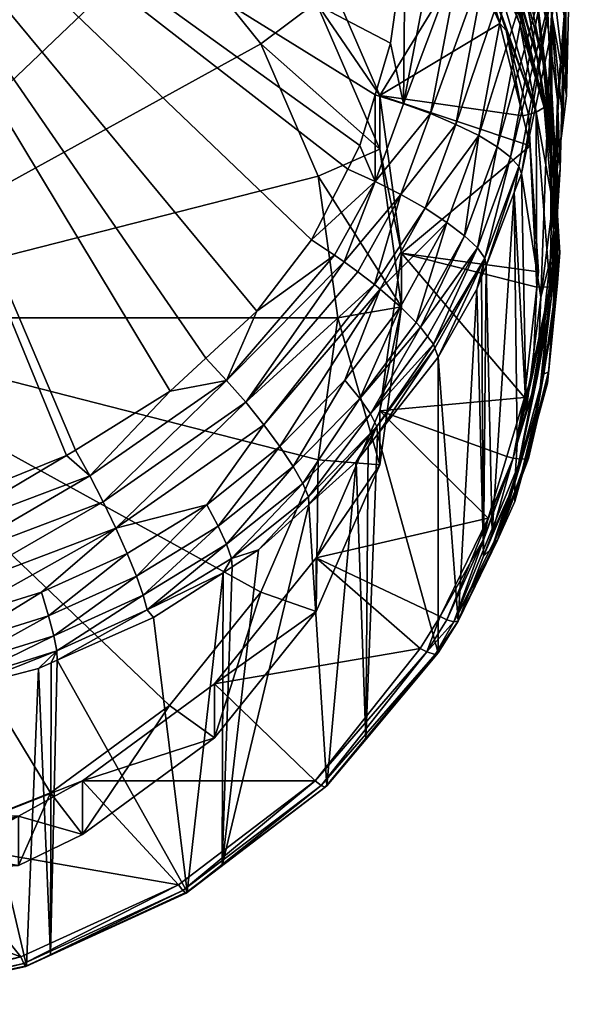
# Model space of a CAD drawing. Extents: x -0.027 to 0.027, y -0.146 to 0.027.
# Tile 2 of 146: x 0.005 to 0.015, y -0.146 to -0.128. Entities that reach past the tile are written whole.
import ezdxf

# ---------------------------------------------------------------- set-up
doc = ezdxf.new("R2010")
doc.units = 0
doc.layers.add('mesh', color=7, linetype='CONTINUOUS')

msp = doc.modelspace()

# ---------------------------------------------------------------- meshes
at = {"layer": 'mesh'}
mesh = msp.add_polyface(dxfattribs=at)
corners = [(0.011984, -0.131179, 0.118888), (0.012442, -0.131441, 0.118665), (0.011492, -0.132874, 0.119139), (0.010922, -0.132447, 0.119347), (0.011502, -0.130935, 0.119008), (0.011177, -0.132637, 0.119254), (0.012542, -0.129661, 0.118496), (0.012038, -0.129478, 0.118632), (0.013022, -0.129863, 0.118257), (0.013449, -0.130074, 0.11792), (0.01285, -0.131705, 0.118342), (0.013183, -0.131958, 0.117935), (0.013026, -0.120454, 0.116311), (0.01313, -0.126555, 0.117714), (0.012612, -0.126459, 0.117872), (0.011791, -0.128335, 0.118421), (0.012065, -0.126384, 0.117933), (0.011501, -0.12931, 0.11867), (0.011217, -0.130263, 0.118913), (0.010992, -0.130702, 0.119028), (0.01217, -0.12564, 0.117747), (0.013623, -0.126673, 0.117455), (0.011508, -0.12374, 0.093663), (0.012862, -0.125754, 0.09429), (0.012574, -0.125116, 0.094098), (0.012665, -0.124269, 0.095161), (0.013186, -0.125399, 0.094609), (0.013467, -0.125672, 0.095618), (0.012918, -0.124998, 0.094484), (0.013248, -0.126621, 0.09456), (0.011591, -0.129318, 0.0954), (0.013845, -0.127963, 0.094978), (0.010392, -0.126555, 0.094539), (0.012, -0.132283, 0.096324), (0.014419, -0.130266, 0.095695), (0.011591, -0.130331, 0.092147), (0.010392, -0.127568, 0.091286), (0.010432, -0.130834, 0.091578), (0.012, -0.133297, 0.093071), (0.013655, -0.126349, 0.094829), (0.013431, -0.126536, 0.094564), (0.011616, -0.123757, 0.093675), (0.013582, -0.126435, 0.094662), (0.011826, -0.123551, 0.093798), (0.011978, -0.123595, 0.094045), (0.011871, -0.123464, 0.093965)]
mesh.append_faces([[corners[k] for k in face] for face in [(0, 1, 2, 2), (0, 3, 4, 4), (2, 5, 0, 0), (6, 4, 7, 7), (6, 0, 4, 4), (8, 0, 6, 6), (8, 1, 0, 0), (9, 1, 8, 8), (9, 10, 1, 1), (9, 11, 10, 10), (12, 13, 14, 14), (7, 15, 16, 16), (7, 17, 15, 15), (4, 17, 7, 7), (4, 18, 17, 17), (19, 18, 4, 4), (14, 16, 20, 20), (14, 7, 16, 16), (13, 7, 14, 14), (13, 6, 7, 7), (21, 6, 13, 13), (21, 8, 6, 6), (22, 23, 24, 24), (25, 26, 27, 27), (25, 28, 26, 26), (29, 30, 31, 31), (29, 32, 30, 30), (23, 32, 29, 29), (33, 34, 30, 30), (30, 35, 33, 33), (30, 36, 35, 35), (37, 38, 35, 35), (39, 26, 28, 28), (40, 23, 29, 29), (40, 24, 23, 23), (40, 41, 24, 24), (42, 41, 40, 40), (39, 43, 42, 42), (44, 45, 39, 39)]])
mesh = msp.add_polyface(dxfattribs=at)
corners = [(0.010305, -0.132036, 0.119378), (0.010992, -0.130702, 0.119028), (0.011502, -0.130935, 0.119008), (0.01074, -0.132325, 0.119356), (0.010922, -0.132447, 0.119347), (0.011984, -0.131179, 0.118888), (0.011177, -0.132637, 0.119254), (0, -0.122174, 0.117273), (0.008321, -0.134258, 0.119984), (0.007647, -0.134879, 0.120155), (0.009278, -0.133374, 0.11974), (0.011217, -0.130263, 0.118913), (0.011501, -0.12931, 0.11867), (0.011791, -0.128335, 0.118421), (0.012065, -0.126384, 0.117933), (0.01217, -0.12564, 0.117747), (0.012276, -0.122288, 0.116912), (0.005701, -0.136092, 0.120497), (0.003594, -0.136938, 0.120737), (0.010392, -0.126555, 0.094539), (0.011508, -0.12374, 0.093663), (0.008485, -0.124182, 0.0938), (0.012862, -0.125754, 0.09429), (0.010392, -0.127568, 0.091286), (0.011591, -0.129318, 0.0954), (0.008485, -0.125195, 0.090547), (0.006, -0.123374, 0.08998), (0.006, -0.122361, 0.093233), (0.002795, -0.123543, 0.089307), (0.002947, -0.122899, 0.089462), (0, -0.123191, 0.089197), (0.0054, -0.124573, 0.089628), (0.004796, -0.122794, 0.089799), (0.007637, -0.126211, 0.090138), (0.009353, -0.128347, 0.090803), (0.011591, -0.130331, 0.092147), (0.010432, -0.130834, 0.091578), (0.0108, -0.133503, 0.092409), (0.012, -0.133297, 0.093071), (0, -0.133503, 0.092409), (0.011616, -0.123757, 0.093675), (0.010504, -0.122514, 0.093288), (0.011733, -0.123653, 0.093705), (0.009301, -0.121348, 0.092947)]
mesh.append_faces([[corners[k] for k in face] for face in [(0, 1, 2, 2), (2, 3, 0, 0), (2, 4, 3, 3), (5, 6, 4, 4), (7, 8, 9, 9), (10, 8, 7, 7), (7, 0, 10, 10), (7, 1, 0, 0), (11, 1, 7, 7), (7, 12, 11, 11), (7, 13, 12, 12), (14, 13, 7, 7), (7, 15, 14, 14), (7, 16, 15, 15), (17, 18, 7, 7), (19, 20, 21, 21), (22, 20, 19, 19), (19, 23, 24, 24), (19, 25, 23, 23), (21, 25, 19, 19), (21, 26, 25, 25), (27, 26, 21, 21), (28, 29, 30, 30), (31, 32, 28, 28), (31, 26, 32, 32), (31, 25, 26, 26), (33, 25, 31, 31), (33, 23, 25, 25), (34, 23, 33, 33), (34, 35, 23, 23), (36, 35, 34, 34), (37, 38, 36, 36), (39, 36, 34, 34), (39, 37, 36, 36), (39, 31, 28, 28), (39, 33, 31, 31), (34, 33, 39, 39), (40, 41, 20, 20), (42, 43, 40, 40)]])
mesh = msp.add_polyface(dxfattribs=at)
corners = [(0.006388, -0.13696, 0.120477), (0.006136, -0.136473, 0.120523), (0.008711, -0.134677, 0.120018), (0.008554, -0.137419, 0.119443), (0.008341, -0.137015, 0.119804), (0.009713, -0.135923, 0.119495), (0.009961, -0.136297, 0.119125), (0.008708, -0.13776, 0.119012), (0.010141, -0.136616, 0.118687), (0.008801, -0.138024, 0.118538), (0.010249, -0.136867, 0.118209), (0.010256, -0.137011, 0.117711), (0.009312, -0.137864, 0.117953), (0.007016, -0.13836, 0.119713), (0.006842, -0.137931, 0.120066), (0.009278, -0.133374, 0.11974), (0.01074, -0.132325, 0.119356), (0.008321, -0.134258, 0.119984), (0.007647, -0.134879, 0.120155), (0.005867, -0.135989, 0.120468), (0.005701, -0.136092, 0.120497), (0.003165, -0.137597, 0.120846), (0.003027, -0.137053, 0.12077), (0.003594, -0.136938, 0.120737), (0.0014, -0.137383, 0.120865), (0.006628, -0.137456, 0.120325), (0.009069, -0.135089, 0.119948), (0.00941, -0.135512, 0.119774), (0.003295, -0.138132, 0.120814), (0.010922, -0.132447, 0.119347), (0.000001, -0.137978, 0.120956), (0, -0.122174, 0.117273), (0.001514, -0.13723, 0.12083), (0.010432, -0.136171, 0.09324), (0.0108, -0.133503, 0.092409), (0, -0.133503, 0.092409), (0.009353, -0.138658, 0.094015), (0.0054, -0.142433, 0.09519), (0.007637, -0.140794, 0.09468)]
mesh.append_faces([[corners[k] for k in face] for face in [(0, 1, 2, 2), (3, 4, 5, 5), (6, 3, 5, 5), (6, 7, 3, 3), (8, 7, 6, 6), (8, 9, 7, 7), (10, 9, 8, 8), (11, 12, 10, 10), (13, 14, 4, 4), (3, 13, 4, 4), (15, 16, 2, 2), (2, 17, 15, 15), (2, 18, 17, 17), (1, 18, 2, 2), (1, 19, 18, 18), (20, 19, 1, 1), (21, 22, 23, 23), (21, 24, 22, 22), (25, 26, 27, 27), (28, 1, 0, 0), (21, 1, 28, 28), (21, 20, 1, 1), (23, 20, 21, 21), (0, 26, 25, 25), (2, 26, 0, 0), (2, 29, 26, 26), (16, 29, 2, 2), (25, 4, 14, 14), (27, 4, 25, 25), (27, 5, 4, 4), (30, 24, 21, 21), (31, 19, 20, 20), (31, 18, 19, 19), (32, 22, 24, 24), (31, 22, 32, 32), (31, 23, 22, 22), (33, 34, 35, 35), (35, 36, 33, 33), (37, 38, 35, 35)]])
mesh = msp.add_polyface(dxfattribs=at)
corners = [(0.015065, -0.125014, 0.114606), (0.014867, -0.127375, 0.115179), (0.014841, -0.127246, 0.115679), (0.014829, -0.127831, 0.11529), (0.014798, -0.128202, 0.11538), (0.014063, -0.126808, 0.117101), (0.013022, -0.129863, 0.118257), (0.013623, -0.126673, 0.117455), (0.014422, -0.126954, 0.116669), (0.013449, -0.130074, 0.11792), (0.014684, -0.127103, 0.116186), (0.013797, -0.130284, 0.117502), (0.01405, -0.130479, 0.117027), (0.015141, -0.127433, 0.10479), (0.015071, -0.124452, 0.114466), (0.015172, -0.125969, 0.105322), (0.015102, -0.129322, 0.104103), (0.014592, -0.122948, 0.101977), (0.014666, -0.125665, 0.100898), (0.015055, -0.127824, 0.102413), (0.014134, -0.127472, 0.095257), (0.013467, -0.125672, 0.095618), (0.013684, -0.126488, 0.09495), (0.014103, -0.127153, 0.096101), (0.015065, -0.124529, 0.103736), (0.013458, -0.124317, 0.097797), (0.014296, -0.12726, 0.09747), (0.014025, -0.125529, 0.098427), (0.013773, -0.125862, 0.096926), (0.014664, -0.128705, 0.098028), (0.01446, -0.126789, 0.099068), (0.013099, -0.124527, 0.096402), (0.014565, -0.128693, 0.096602), (0.014762, -0.128083, 0.099716), (0.014934, -0.129394, 0.100365), (0.014531, -0.129633, 0.095569), (0.01422, -0.12797, 0.095177), (0.013582, -0.126435, 0.094662), (0.013431, -0.126536, 0.094564), (0.013845, -0.127963, 0.094978), (0.013967, -0.1281, 0.095028), (0.013248, -0.126621, 0.09456), (0.013655, -0.126349, 0.094829), (0.014248, -0.127916, 0.095317), (0.013186, -0.125399, 0.094609), (0.014287, -0.128044, 0.095436)]
mesh.append_faces([[corners[k] for k in face] for face in [(0, 1, 2, 2), (2, 3, 4, 4), (1, 3, 2, 2), (5, 6, 7, 7), (8, 9, 5, 5), (10, 11, 8, 8), (2, 12, 10, 10), (13, 14, 15, 15), (16, 0, 13, 13), (16, 1, 0, 0), (17, 18, 19, 19), (20, 21, 22, 22), (20, 23, 21, 21), (19, 15, 24, 24), (19, 13, 15, 15), (24, 17, 19, 19), (25, 26, 27, 27), (25, 28, 26, 26), (27, 29, 30, 30), (26, 29, 27, 27), (23, 31, 21, 21), (32, 28, 23, 23), (32, 26, 28, 28), (33, 18, 30, 30), (34, 18, 33, 33), (34, 19, 18, 18), (35, 36, 37, 37), (38, 39, 40, 40), (41, 39, 38, 38), (35, 38, 40, 40), (37, 38, 35, 35), (42, 20, 22, 22), (42, 43, 20, 20), (36, 42, 37, 37), (36, 43, 42, 42), (21, 42, 22, 22), (21, 44, 42, 42), (43, 23, 20, 20), (43, 45, 23, 23)]])
mesh = msp.add_polyface(dxfattribs=at)
corners = [(0.014841, -0.127246, 0.115679), (0.014798, -0.128202, 0.11538), (0.014254, -0.130786, 0.11602), (0.014063, -0.126808, 0.117101), (0.013449, -0.130074, 0.11792), (0.013022, -0.129863, 0.118257), (0.014422, -0.126954, 0.116669), (0.013797, -0.130284, 0.117502), (0.014684, -0.127103, 0.116186), (0.01405, -0.130479, 0.117027), (0.014201, -0.130652, 0.116526), (0.013967, -0.1281, 0.095028), (0.013845, -0.127963, 0.094978), (0.014278, -0.129701, 0.095519), (0.014385, -0.129678, 0.095519), (0.014419, -0.130266, 0.095695), (0.014829, -0.127831, 0.11529), (0.015102, -0.129322, 0.104103), (0.015036, -0.129834, 0.103845), (0.014867, -0.127375, 0.115179), (0.014805, -0.131641, 0.102934), (0.014615, -0.133115, 0.102192), (0.014565, -0.128693, 0.096602), (0.014765, -0.129826, 0.095992), (0.014848, -0.130275, 0.097116), (0.01472, -0.129658, 0.095939), (0.015055, -0.127824, 0.102413), (0.015141, -0.127433, 0.10479), (0.014923, -0.131665, 0.099159), (0.014762, -0.128083, 0.099716), (0.014874, -0.13018, 0.098593), (0.014934, -0.129394, 0.100365), (0.014296, -0.12726, 0.09747), (0.014664, -0.128705, 0.098028), (0.01446, -0.126789, 0.099068), (0.014979, -0.130708, 0.101013), (0.011591, -0.129318, 0.0954), (0.014531, -0.129633, 0.095569), (0.014287, -0.128044, 0.095436), (0.014248, -0.127916, 0.095317), (0.014679, -0.129504, 0.095891), (0.014681, -0.129547, 0.095747), (0.01422, -0.12797, 0.095177), (0.014911, -0.131194, 0.09626), (0.014103, -0.127153, 0.096101)]
mesh.append_faces([[corners[k] for k in face] for face in [(0, 1, 2, 2), (3, 4, 5, 5), (6, 7, 4, 4), (8, 9, 7, 7), (0, 10, 9, 9), (2, 10, 0, 0), (11, 12, 13, 13), (14, 13, 15, 15), (14, 11, 13, 13), (16, 17, 18, 18), (16, 19, 17, 17), (20, 16, 18, 18), (20, 1, 16, 16), (21, 2, 1, 1), (22, 23, 24, 24), (22, 25, 23, 23), (26, 18, 17, 17), (26, 20, 18, 18), (17, 27, 26, 26), (28, 29, 30, 30), (28, 31, 29, 29), (24, 32, 22, 22), (24, 33, 32, 32), (30, 34, 33, 33), (29, 34, 30, 30), (35, 26, 31, 31), (35, 20, 26, 26), (36, 13, 12, 12), (36, 15, 13, 13), (37, 11, 14, 14), (38, 39, 40, 40), (25, 40, 23, 23), (41, 39, 42, 42), (41, 40, 39, 39), (43, 40, 41, 41), (42, 37, 41, 41), (44, 40, 22, 22), (44, 38, 40, 40), (40, 25, 22, 22)]])
mesh = msp.add_polyface(dxfattribs=at)
corners = [(0.013797, -0.130284, 0.117502), (0.013183, -0.131958, 0.117935), (0.013449, -0.130074, 0.11792), (0.013424, -0.132187, 0.117469), (0.01405, -0.130479, 0.117027), (0.013568, -0.13238, 0.116972), (0.014201, -0.130652, 0.116526), (0.013587, -0.132521, 0.116471), (0.014117, -0.131142, 0.116112), (0.014254, -0.130786, 0.11602), (0.014615, -0.133115, 0.102192), (0.014798, -0.128202, 0.11538), (0.014805, -0.131641, 0.102934), (0.014341, -0.135253, 0.101114), (0.014848, -0.130275, 0.097116), (0.014893, -0.131313, 0.096455), (0.014976, -0.132274, 0.096754), (0.014815, -0.133143, 0.099722), (0.014934, -0.129394, 0.100365), (0.014923, -0.131665, 0.099159), (0.014979, -0.130708, 0.101013), (0.014556, -0.134595, 0.100278), (0.014902, -0.132006, 0.101658), (0.014855, -0.133479, 0.098155), (0.014874, -0.13018, 0.098593), (0.014945, -0.131877, 0.097635), (0.014664, -0.128705, 0.098028), (0.012, -0.132283, 0.096324), (0.014573, -0.132633, 0.096433), (0.014419, -0.130266, 0.095695), (0.01454, -0.132926, 0.096524), (0.014385, -0.129678, 0.095519), (0.014531, -0.129633, 0.095569), (0.014786, -0.132917, 0.096592), (0.014823, -0.131243, 0.096128), (0.014765, -0.129826, 0.095992), (0.014679, -0.129504, 0.095891), (0.014879, -0.131152, 0.096404), (0.014928, -0.132842, 0.096851), (0.014911, -0.131194, 0.09626), (0.014681, -0.129547, 0.095747), (0.014903, -0.132886, 0.096709)]
mesh.append_faces([[corners[k] for k in face] for face in [(0, 1, 2, 2), (0, 3, 1, 1), (4, 3, 0, 0), (4, 5, 3, 3), (6, 5, 4, 4), (6, 7, 5, 5), (8, 7, 6, 6), (9, 8, 6, 6), (10, 11, 12, 12), (13, 8, 9, 9), (14, 15, 16, 16), (17, 18, 19, 19), (17, 20, 18, 18), (21, 22, 20, 20), (23, 24, 25, 25), (23, 19, 24, 24), (25, 14, 16, 16), (25, 26, 14, 14), (24, 26, 25, 25), (22, 12, 20, 20), (22, 10, 12, 12), (27, 28, 29, 29), (29, 28, 30, 30), (30, 31, 29, 29), (30, 32, 31, 31), (33, 32, 30, 30), (33, 34, 32, 32), (35, 36, 37, 37), (37, 16, 15, 15), (38, 16, 37, 37), (39, 37, 36, 36), (38, 37, 39, 39), (34, 39, 40, 40), (41, 39, 34, 34), (41, 38, 39, 39), (40, 32, 34, 34), (14, 37, 15, 15), (14, 35, 37, 37), (16, 38, 25, 25)]])
mesh = msp.add_polyface(dxfattribs=at)
corners = [(0.009961, -0.136297, 0.119125), (0.009713, -0.135923, 0.119495), (0.010934, -0.134674, 0.119147), (0.011416, -0.135309, 0.11832), (0.012356, -0.133674, 0.118254), (0.01249, -0.133853, 0.117908), (0.011213, -0.135015, 0.118766), (0.012597, -0.133997, 0.117631), (0.011537, -0.135544, 0.117837), (0.01155, -0.135692, 0.11734), (0.012624, -0.13407, 0.117425), (0.011371, -0.135919, 0.117403), (0.011143, -0.13621, 0.117484), (0.010141, -0.136616, 0.118687), (0.010249, -0.136867, 0.118209), (0.010256, -0.137011, 0.117711), (0.009278, -0.133374, 0.11974), (0.010305, -0.132036, 0.119378), (0.01074, -0.132325, 0.119356), (0.009069, -0.135089, 0.119948), (0.011177, -0.132637, 0.119254), (0.011492, -0.132874, 0.119139), (0.010922, -0.132447, 0.119347), (0.00941, -0.135512, 0.119774), (0.011598, -0.132964, 0.119059), (0.01198, -0.133291, 0.118767), (0.012275, -0.133591, 0.118364), (0.01285, -0.131705, 0.118342), (0.012442, -0.131441, 0.118665), (0.011326, -0.141429, 0.099591), (0.010392, -0.138012, 0.098108), (0.013628, -0.137271, 0.097877), (0.011591, -0.135249, 0.097247), (0.011591, -0.136262, 0.093994), (0.012, -0.133297, 0.093071), (0.012, -0.132283, 0.096324), (0.011591, -0.130331, 0.092147), (0.0108, -0.133503, 0.092409), (0.010432, -0.136171, 0.09324), (0.010392, -0.139025, 0.094855), (0.009353, -0.138658, 0.094015), (0.012689, -0.134242, 0.116936), (0.012689, -0.139803, 0.099085)]
mesh.append_faces([[corners[k] for k in face] for face in [(0, 1, 2, 2), (3, 4, 5, 5), (3, 6, 4, 4), (7, 8, 3, 3), (9, 8, 10, 10), (11, 8, 9, 9), (11, 12, 8, 8), (6, 0, 2, 2), (6, 13, 0, 0), (3, 13, 6, 6), (3, 14, 13, 13), (8, 14, 3, 3), (8, 15, 14, 14), (12, 15, 8, 8), (16, 17, 18, 18), (19, 20, 21, 21), (19, 22, 20, 20), (23, 21, 24, 24), (23, 19, 21, 21), (24, 1, 23, 23), (24, 2, 1, 1), (25, 2, 24, 24), (25, 6, 2, 2), (26, 6, 25, 25), (26, 4, 6, 6), (27, 25, 24, 24), (28, 24, 21, 21), (28, 27, 24, 24), (9, 29, 11, 11), (30, 31, 32, 32), (32, 33, 30, 30), (32, 34, 33, 33), (35, 34, 32, 32), (35, 36, 34, 34), (37, 33, 34, 34), (38, 33, 37, 37), (38, 39, 33, 33), (40, 39, 38, 38), (41, 42, 9, 9)]])
mesh = msp.add_polyface(dxfattribs=at)
corners = [(0.012597, -0.133997, 0.117631), (0.011416, -0.135309, 0.11832), (0.01249, -0.133853, 0.117908), (0.012624, -0.13407, 0.117425), (0.011537, -0.135544, 0.117837), (0.013568, -0.13238, 0.116972), (0.013417, -0.132962, 0.116585), (0.012689, -0.134242, 0.116936), (0.013504, -0.132736, 0.116527), (0.013587, -0.132521, 0.116471), (0.013424, -0.132187, 0.117469), (0.01285, -0.131705, 0.118342), (0.012275, -0.133591, 0.118364), (0.01198, -0.133291, 0.118767), (0.013183, -0.131958, 0.117935), (0.012356, -0.133674, 0.118254), (0.014341, -0.135253, 0.101114), (0.014254, -0.130786, 0.11602), (0.014615, -0.133115, 0.102192), (0.014117, -0.131142, 0.116112), (0.013702, -0.137551, 0.099828), (0.014556, -0.134595, 0.100278), (0.014979, -0.130708, 0.101013), (0.014815, -0.133143, 0.099722), (0.01458, -0.135061, 0.098667), (0.014923, -0.131665, 0.099159), (0.014855, -0.133479, 0.098155), (0.014126, -0.136601, 0.099167), (0.014902, -0.132006, 0.101658), (0.012, -0.132283, 0.096324), (0.011591, -0.135249, 0.097247), (0.014308, -0.135002, 0.09717), (0.01454, -0.132926, 0.096524), (0.014465, -0.134555, 0.097038), (0.014786, -0.132917, 0.096592), (0.014909, -0.132972, 0.09697), (0.014928, -0.132842, 0.096851), (0.014765, -0.134482, 0.097439), (0.014762, -0.134525, 0.097296), (0.014675, -0.134553, 0.097158), (0.014903, -0.132886, 0.096709), (0.014823, -0.131243, 0.096128), (0.014171, -0.135865, 0.100772), (0.013537, -0.137981, 0.099581), (0.014945, -0.131877, 0.097635), (0.014742, -0.134728, 0.097515), (0.014573, -0.132633, 0.096433)]
mesh.append_faces([[corners[k] for k in face] for face in [(0, 1, 2, 2), (3, 4, 0, 0), (5, 6, 7, 7), (5, 8, 6, 6), (9, 8, 5, 5), (5, 0, 10, 10), (5, 3, 0, 0), (7, 3, 5, 5), (11, 12, 13, 13), (14, 12, 11, 11), (14, 15, 12, 12), (10, 15, 14, 14), (10, 2, 15, 15), (0, 2, 10, 10), (16, 17, 18, 18), (19, 20, 9, 9), (21, 22, 23, 23), (24, 25, 26, 26), (24, 23, 25, 25), (27, 21, 23, 23), (21, 18, 28, 28), (21, 16, 18, 18), (29, 30, 31, 31), (32, 31, 33, 33), (32, 33, 34, 34), (35, 36, 37, 37), (38, 37, 36, 36), (39, 36, 40, 40), (39, 38, 36, 36), (40, 34, 39, 39), (41, 34, 40, 40), (42, 19, 16, 16), (43, 8, 9, 9), (43, 6, 8, 8), (44, 37, 26, 26), (44, 35, 37, 37), (36, 35, 44, 44), (37, 45, 26, 26), (29, 31, 32, 32), (32, 46, 29, 29)]])
mesh = msp.add_polyface(dxfattribs=at)
corners = [(0.01155, -0.135692, 0.11734), (0.012624, -0.13407, 0.117425), (0.012689, -0.134242, 0.116936), (0.01458, -0.135061, 0.098667), (0.014126, -0.136953, 0.098204), (0.014126, -0.136601, 0.099167), (0.014321, -0.136248, 0.097986), (0.014815, -0.133143, 0.099722), (0.011591, -0.135249, 0.097247), (0.013976, -0.136109, 0.097515), (0.014308, -0.135002, 0.09717), (0.013628, -0.137271, 0.097877), (0.014096, -0.13614, 0.097532), (0.013536, -0.137675, 0.09801), (0.014786, -0.132917, 0.096592), (0.014239, -0.136161, 0.097602), (0.014675, -0.134553, 0.097158), (0.014465, -0.134555, 0.097038), (0.012851, -0.139178, 0.0985), (0.012985, -0.139218, 0.098623), (0.014364, -0.136094, 0.097938), (0.013801, -0.137683, 0.098349), (0.014386, -0.136143, 0.097798), (0.014765, -0.134482, 0.097439), (0.014762, -0.134525, 0.097296), (0.014742, -0.134728, 0.097515), (0.013731, -0.137719, 0.098141), (0.013587, -0.132521, 0.116471), (0.013702, -0.137551, 0.099828), (0.013537, -0.137981, 0.099581), (0.014117, -0.131142, 0.116112), (0.014171, -0.135865, 0.100772), (0.013066, -0.139203, 0.098821), (0.013417, -0.132962, 0.116585), (0.014855, -0.133479, 0.098155), (0.013722, -0.137808, 0.098467), (0.014556, -0.134595, 0.100278), (0.014341, -0.135253, 0.101114)]
mesh.append_faces([[corners[k] for k in face] for face in [(0, 1, 2, 2), (3, 4, 5, 5), (3, 6, 4, 4), (5, 7, 3, 3), (8, 9, 10, 10), (8, 11, 9, 9), (12, 11, 13, 13), (12, 9, 11, 11), (10, 9, 12, 12), (14, 15, 16, 16), (14, 12, 15, 15), (14, 17, 12, 12), (12, 17, 10, 10), (13, 18, 12, 12), (12, 19, 15, 15), (4, 6, 20, 20), (21, 4, 20, 20), (22, 23, 24, 24), (22, 24, 16, 16), (23, 20, 25, 25), (22, 20, 23, 23), (22, 21, 20, 20), (26, 21, 22, 22), (22, 15, 26, 26), (16, 15, 22, 22), (27, 28, 29, 29), (30, 31, 28, 28), (32, 33, 29, 29), (32, 2, 33, 33), (34, 20, 3, 3), (34, 25, 20, 20), (5, 21, 35, 35), (5, 4, 21, 21), (20, 6, 3, 3), (5, 28, 31, 31), (5, 29, 28, 28), (35, 29, 5, 5), (31, 36, 5, 5), (31, 37, 36, 36)]])
mesh = msp.add_polyface(dxfattribs=at)
corners = [(0.003723, -0.14047, 0.118703), (0.00184, -0.146361, 0.101127), (0.002622, -0.140756, 0.118786), (0.005399, -0.145477, 0.100852), (0.005412, -0.139988, 0.118563), (0.005527, -0.139937, 0.118549), (0.005175, -0.140093, 0.118594), (0.006, -0.143219, 0.096161), (0.004796, -0.143799, 0.096342), (0.004796, -0.142875, 0.099308), (0, -0.14374, 0.099892), (0.003106, -0.143439, 0.099484), (0, -0.14383, 0.099606), (0.003106, -0.14335, 0.099771), (0.006, -0.142206, 0.099414), (0, -0.143814, 0.095621), (0, -0.143971, 0.09579), (0.002795, -0.143463, 0.095511), (0.0054, -0.142433, 0.09519), (0.002947, -0.143904, 0.096004), (0, -0.133503, 0.092409), (-0.004796, -0.142875, 0.099308), (0.000001, -0.140779, 0.119336), (0.001882, -0.140665, 0.119302), (0.00184, -0.140822, 0.118806), (0.004947, -0.145685, 0.100917), (0.001677, -0.146396, 0.101138), (0.000001, -0.140978, 0.118851), (0.004934, -0.1457, 0.10074), (0.001672, -0.14641, 0.100961), (-0.001677, -0.146396, 0.101138), (0.004897, -0.145642, 0.100576), (0.00166, -0.146346, 0.100795), (-0.001672, -0.14641, 0.100961), (0.004844, -0.14552, 0.100457), (0.001642, -0.146217, 0.100674), (-0.00166, -0.146346, 0.100795), (0.007804, -0.144162, 0.100034)]
mesh.append_faces([[corners[k] for k in face] for face in [(0, 1, 2, 2), (3, 4, 5, 5), (6, 4, 3, 3), (7, 8, 9, 9), (10, 11, 12, 12), (13, 11, 10, 10), (13, 9, 11, 11), (14, 9, 13, 13), (14, 7, 9, 9), (15, 16, 17, 17), (18, 8, 7, 7), (17, 8, 18, 18), (17, 19, 8, 8), (16, 19, 17, 17), (20, 15, 17, 17), (9, 21, 11, 11), (9, 8, 19, 19), (19, 16, 9, 9), (22, 23, 24, 24), (0, 25, 1, 1), (6, 25, 0, 0), (6, 3, 25, 25), (1, 24, 2, 2), (26, 24, 1, 1), (26, 27, 24, 24), (26, 1, 25, 25), (28, 26, 25, 25), (29, 26, 28, 28), (29, 30, 26, 26), (31, 29, 28, 28), (32, 29, 31, 31), (32, 33, 29, 29), (34, 32, 31, 31), (35, 32, 34, 34), (35, 36, 32, 32), (13, 37, 14, 14), (13, 34, 37, 37), (10, 34, 13, 13), (10, 35, 34, 34)]])
mesh = msp.add_polyface(dxfattribs=at)
corners = [(0.000001, -0.140779, 0.119336), (0.000001, -0.140482, 0.1198), (0.001862, -0.140369, 0.119767), (0.001829, -0.139979, 0.120184), (0.001784, -0.139508, 0.120524), (0.003529, -0.139189, 0.120431), (0.005459, -0.13948, 0.119508), (0.005362, -0.139107, 0.119929), (0.007016, -0.13836, 0.119713), (0.003685, -0.140035, 0.119669), (0.003724, -0.140327, 0.119203), (0.005517, -0.139766, 0.11904), (0.001882, -0.140665, 0.119302), (0.002622, -0.140756, 0.118786), (0.003723, -0.14047, 0.118703), (0.005175, -0.140093, 0.118594), (0.005412, -0.139988, 0.118563), (0.005527, -0.139937, 0.118549), (0.007219, -0.138995, 0.118817), (0.003295, -0.138132, 0.120814), (0.006388, -0.13696, 0.120477), (0.003419, -0.138672, 0.120677), (0.006628, -0.137456, 0.120325), (0.000001, -0.140297, 0.120016), (0.003619, -0.139651, 0.120088), (0.005228, -0.138659, 0.120277), (0.006842, -0.137931, 0.120066), (0.000001, -0.139861, 0.120397), (0.000001, -0.139616, 0.120556), (0.000001, -0.139085, 0.120797), (0.000001, -0.138529, 0.12093), (0.003165, -0.137597, 0.120846), (0.000001, -0.137978, 0.120956), (0, -0.133503, 0.092409), (0.002795, -0.143463, 0.095511), (0.0054, -0.142433, 0.09519), (0.00184, -0.140822, 0.118806)]
mesh.append_faces([[corners[k] for k in face] for face in [(0, 1, 2, 2), (3, 4, 5, 5), (6, 7, 8, 8), (6, 9, 7, 7), (10, 6, 11, 11), (10, 9, 6, 6), (12, 9, 10, 10), (10, 13, 12, 12), (10, 14, 13, 13), (11, 14, 10, 10), (11, 15, 14, 14), (11, 16, 15, 15), (11, 17, 16, 16), (18, 17, 11, 11), (19, 20, 21, 21), (21, 5, 4, 4), (21, 22, 5, 5), (20, 22, 21, 21), (3, 2, 23, 23), (3, 24, 2, 2), (5, 24, 3, 3), (5, 25, 24, 24), (22, 25, 5, 5), (2, 12, 0, 0), (2, 9, 12, 12), (24, 9, 2, 2), (24, 7, 9, 9), (25, 7, 24, 24), (25, 26, 7, 7), (22, 26, 25, 25), (27, 4, 3, 3), (28, 21, 4, 4), (29, 21, 28, 28), (29, 19, 21, 21), (30, 19, 29, 29), (30, 31, 19, 19), (32, 31, 30, 30), (33, 34, 35, 35), (12, 13, 36, 36)]])
mesh = msp.add_polyface(dxfattribs=at)
corners = [(0.007016, -0.13836, 0.119713), (0.007143, -0.138719, 0.119287), (0.005459, -0.13948, 0.119508), (0.009312, -0.137864, 0.117953), (0.008817, -0.138182, 0.118044), (0.008801, -0.138024, 0.118538), (0.010249, -0.136867, 0.118209), (0.005362, -0.139107, 0.119929), (0.006842, -0.137931, 0.120066), (0.005517, -0.139766, 0.11904), (0.007219, -0.138995, 0.118817), (0.007336, -0.139137, 0.118317), (0.005527, -0.139937, 0.118549), (0.008645, -0.138293, 0.118076), (0.008554, -0.137419, 0.119443), (0.008708, -0.13776, 0.119012), (0.008625, -0.143799, 0.100329), (0.011143, -0.13621, 0.117484), (0.011371, -0.135919, 0.117403), (0.011326, -0.141429, 0.099591), (0.010256, -0.137011, 0.117711), (0.010392, -0.138012, 0.098108), (0.010392, -0.139025, 0.094855), (0.008485, -0.140385, 0.098847), (0.011591, -0.136262, 0.093994), (0.009353, -0.138658, 0.094015), (0.008485, -0.141398, 0.095594), (0, -0.133503, 0.092409), (0.007637, -0.140794, 0.09468), (0.010594, -0.142303, 0.099863), (0.01155, -0.135692, 0.11734), (0.012689, -0.139803, 0.099085), (0.013536, -0.137675, 0.09801), (0.013628, -0.137271, 0.097877), (0.012723, -0.139119, 0.098453), (0.013731, -0.137719, 0.098141), (0.014239, -0.136161, 0.097602), (0.012985, -0.139218, 0.098623), (0.012851, -0.139178, 0.0985), (0.014096, -0.13614, 0.097532), (0.013066, -0.139203, 0.098821), (0.013722, -0.137808, 0.098467), (0.013801, -0.137683, 0.098349), (0.012631, -0.139833, 0.098865), (0.012472, -0.139782, 0.09869), (0.01235, -0.139718, 0.098639), (0.012689, -0.134242, 0.116936), (0.013537, -0.137981, 0.099581)]
mesh.append_faces([[corners[k] for k in face] for face in [(0, 1, 2, 2), (3, 4, 5, 5), (6, 3, 5, 5), (0, 7, 8, 8), (9, 1, 10, 10), (9, 2, 1, 1), (10, 11, 12, 12), (13, 11, 10, 10), (14, 1, 0, 0), (15, 1, 14, 14), (15, 10, 1, 1), (5, 10, 15, 15), (5, 13, 10, 10), (4, 13, 5, 5), (16, 13, 4, 4), (17, 18, 19, 19), (16, 3, 20, 20), (21, 22, 23, 23), (21, 24, 22, 22), (25, 26, 22, 22), (27, 28, 25, 25), (29, 20, 17, 17), (30, 31, 19, 19), (32, 33, 34, 34), (35, 36, 37, 37), (34, 38, 32, 32), (38, 37, 39, 39), (40, 41, 42, 42), (42, 37, 40, 40), (35, 37, 42, 42), (43, 40, 37, 37), (44, 34, 45, 45), (44, 38, 34, 34), (44, 37, 38, 38), (31, 46, 40, 40), (40, 47, 41, 41), (23, 45, 21, 21), (21, 34, 33, 33), (45, 34, 21, 21)]])
mesh = msp.add_polyface(dxfattribs=at)
corners = [(0.008817, -0.138182, 0.118044), (0.009312, -0.137864, 0.117953), (0.008625, -0.143799, 0.100329), (0.006, -0.142206, 0.099414), (0.008485, -0.141398, 0.095594), (0.006, -0.143219, 0.096161), (0.008485, -0.140385, 0.098847), (0.010392, -0.139025, 0.094855), (0.007637, -0.140794, 0.09468), (0.009353, -0.138658, 0.094015), (0.0054, -0.142433, 0.09519), (0.00797, -0.144297, 0.100484), (0.008645, -0.138293, 0.118076), (0.007336, -0.139137, 0.118317), (0.005527, -0.139937, 0.118549), (0.005399, -0.145477, 0.100852), (0.010594, -0.142303, 0.099863), (0.011143, -0.13621, 0.117484), (0.011326, -0.141429, 0.099591), (0.010256, -0.137011, 0.117711), (0.012689, -0.139803, 0.099085), (0.013066, -0.139203, 0.098821), (0.012631, -0.139833, 0.098865), (0.012985, -0.139218, 0.098623), (0.012472, -0.139782, 0.09869), (0.004947, -0.145685, 0.100917), (0.010566, -0.142328, 0.099689), (0.007949, -0.144317, 0.100309), (0.004934, -0.1457, 0.10074), (0.010488, -0.142294, 0.099533), (0.00789, -0.144268, 0.100148), (0.004897, -0.145642, 0.100576), (0.010374, -0.142209, 0.099426), (0.01235, -0.139718, 0.098639), (0.007804, -0.144162, 0.100034), (0.004844, -0.14552, 0.100457)]
mesh.append_faces([[corners[k] for k in face] for face in [(0, 1, 2, 2), (3, 4, 5, 5), (6, 4, 3, 3), (6, 7, 4, 4), (8, 4, 9, 9), (8, 5, 4, 4), (10, 5, 8, 8), (11, 12, 2, 2), (11, 13, 12, 12), (11, 14, 13, 13), (15, 14, 11, 11), (16, 17, 18, 18), (2, 19, 16, 16), (20, 21, 22, 22), (22, 23, 24, 24), (16, 20, 22, 22), (16, 11, 2, 2), (16, 18, 20, 20), (25, 15, 11, 11), (26, 16, 22, 22), (26, 11, 16, 16), (27, 11, 26, 26), (27, 25, 11, 11), (28, 25, 27, 27), (22, 24, 29, 29), (29, 26, 22, 22), (29, 27, 26, 26), (30, 27, 29, 29), (30, 28, 27, 27), (31, 28, 30, 30), (32, 24, 33, 33), (32, 29, 24, 24), (32, 30, 29, 29), (34, 30, 32, 32), (34, 31, 30, 30), (35, 31, 34, 34), (6, 32, 33, 33), (3, 32, 6, 6), (3, 34, 32, 32)]])

doc.saveas('drawing.dxf')
